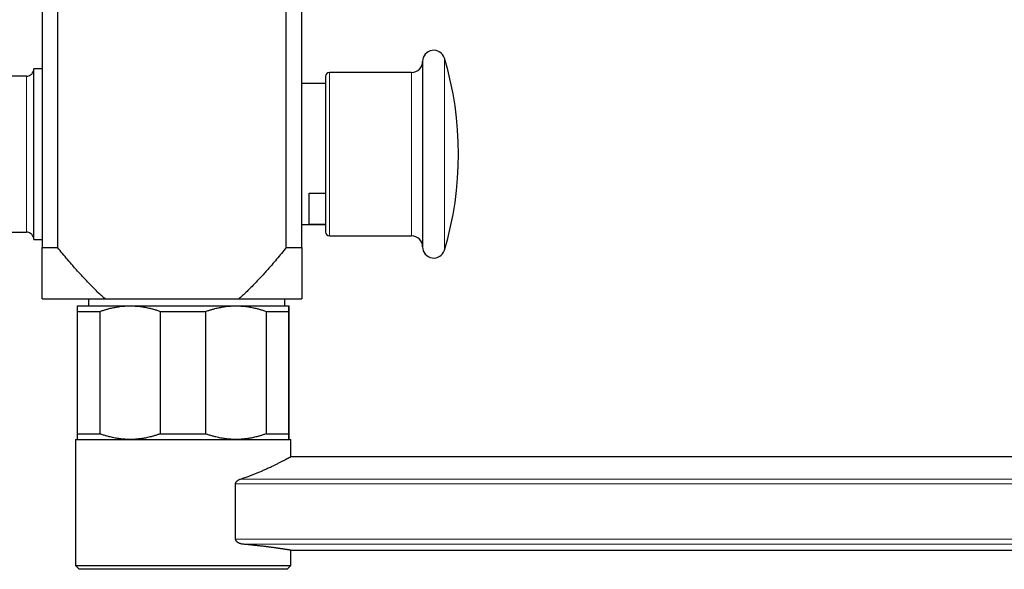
# Model space of a CAD drawing. Header units: millimetres. Extents: x 8 to 1267, y 12 to 683.
# Tile 44 of 48: x 931 to 1064, y 505 to 579. Entities that reach past the tile are written whole.
import ezdxf

# ---------------------------------------------------------------- set-up
doc = ezdxf.new("R2010")
doc.units = ezdxf.units.MM

msp = doc.modelspace()

# ---------------------------------------------------------------- linework, layer by layer
at = {"color": 7, "linetype": 'Continuous', "lineweight": 30}
for p, q in [((934.48, 584.85), (934.48, 548.4)), ((936.58, 584.85), (936.58, 548.4)), ((967.38, 548.4), (967.38, 584.85)), ((969.48, 548.4), (969.48, 584.85)), ((985.74, 573.48), (985.74, 554.73)), ((934.48, 572.48), (933.38, 572.48)), ((933.38, 549.48), (933.38, 572.48)), ((984.24, 571.98), (973.18, 571.98)), ((932.38, 571.48), (917.38, 571.48)), ((972.68, 570.48), (969.48, 570.48)), ((972.68, 571.48), (972.68, 555.73)), ((970.48, 555.74), (972.68, 555.74)), ((970.48, 551.49), (970.48, 555.74)), ((972.68, 555.73), (972.68, 550.48)), ((985.74, 554.73), (985.74, 548.48)), ((928.88, 550.48), (932.38, 550.48)), ((969.48, 551.48), (972.68, 551.48)), ((972.68, 551.49), (970.48, 551.49)), ((933.38, 549.48), (934.48, 549.48)), ((973.18, 549.98), (984.24, 549.98)), ((934.48, 548.4), (936.58, 548.4)), ((967.38, 548.4), (969.48, 548.4)), ((934.48, 541.48), (942.97, 541.48)), ((940.76, 541.48), (940.76, 540.54)), ((942.97, 541.48), (960.99, 541.48)), ((960.99, 541.48), (969.48, 541.48)), ((967.2, 540.54), (967.2, 541.48)), ((939.23, 540.54), (946.34, 540.54)), ((939.23, 539.79), (942.29, 539.79)), ((939.23, 539.79), (939.23, 523.29)), ((942.29, 523.29), (942.29, 539.79)), ((946.34, 540.54), (960.59, 540.54)), ((950.4, 539.79), (956.54, 539.79)), ((950.4, 539.79), (950.4, 523.29)), ((956.54, 523.29), (956.54, 539.79)), ((960.59, 540.54), (967.73, 540.54)), ((964.65, 539.79), (964.65, 523.29)), ((964.65, 539.79), (967.73, 539.79)), ((967.73, 523.29), (967.73, 539.79)), ((967.73, 539.79), (967.73, 523.29)), ((938.98, 522.54), (938.98, 505.54)), ((938.98, 522.54), (967.98, 522.54)), ((939.23, 523.29), (942.29, 523.29)), ((950.4, 523.29), (956.54, 523.29)), ((964.65, 523.29), (967.73, 523.29)), ((967.98, 520.21), (967.98, 522.54)), ((1263.58, 520.21), (967.98, 520.21)), ((960.56, 509.12), (960.56, 516.57)), ((967.98, 507.61), (1243.01, 507.61)), ((967.98, 505.54), (967.98, 507.61)), ((938.98, 505.54), (939.48, 505.04)), ((938.98, 505.54), (967.98, 505.54)), ((967.48, 505.04), (967.98, 505.54)), ((967.98, 505.54), (967.98, 505.54)), ((967.48, 505.04), (939.48, 505.04))]:
    msp.add_line(p, q, dxfattribs=at)
at = {"color": 252, "linetype": 'Continuous', "lineweight": 0}
for p, q in [((988.68, 573.91), (988.68, 554.51)), ((973.18, 571.98), (973.18, 555.48)), ((984.24, 571.98), (984.24, 555.48)), ((932.38, 550.48), (932.38, 571.48)), ((973.18, 555.48), (973.18, 549.98)), ((984.24, 555.48), (984.24, 549.98)), ((988.68, 554.51), (988.68, 548.05)), ((1254.32, 516.57), (960.56, 516.57)), ((961.19, 517.19), (1254.32, 517.19)), ((960.56, 509.12), (1254.32, 509.12)), ((1254.32, 508.42), (961.54, 508.42))]:
    msp.add_line(p, q, dxfattribs=at)
at = {"color": 7, "linetype": 'Continuous', "lineweight": 30}
for centre, radius, start, end in [((987.24, 573.48), 1.5, 16.6997, 180), ((984.24, 573.48), 1.5, 270, 0), ((945.58, 560.98), 45, 343.3003, 16.6997), ((932.38, 572.48), 1, 270, 0), ((973.18, 571.48), 0.5, 90, 180), ((932.38, 549.48), 1, 0, 90), ((973.18, 550.48), 0.5, 180, 270), ((984.24, 548.48), 1.5, 0, 90), ((987.24, 548.48), 1.5, 180, 343.3003)]:
    msp.add_arc(centre, radius, start, end, dxfattribs=at)
for points, knots in [([(934.48, 541.48), (934.48, 541.48), (934.48, 541.48), (934.48, 541.51), (934.48, 541.54), (934.48, 541.6), (934.48, 541.67), (934.48, 541.75), (934.48, 541.84), (934.48, 541.94), (934.48, 542.05), (934.48, 542.18), (934.48, 542.31), (934.48, 542.46), (934.48, 542.61), (934.48, 542.79), (934.48, 543), (934.48, 543.25), (934.48, 543.51), (934.48, 543.79), (934.48, 544.07), (934.48, 544.36), (934.48, 544.65), (934.48, 544.99), (934.48, 545.36), (934.48, 545.76), (934.48, 546.17), (934.48, 546.59), (934.48, 547.03), (934.48, 547.48), (934.48, 547.94), (934.48, 548.25), (934.48, 548.4)], [0, 0, 0, 0, 0.026954, 0.053918, 0.080872, 0.108185, 0.135509, 0.162823, 0.188223, 0.213634, 0.239048, 0.26445, 0.290086, 0.315722, 0.340861, 0.366, 0.401599, 0.437206, 0.472807, 0.507578, 0.542361, 0.577152, 0.611941, 0.646717, 0.690477, 0.734238, 0.777337, 0.820437, 0.865325, 0.910217, 0.955111, 1, 1, 1, 1]), ([(942.97, 541.48), (942.77, 541.65), (942.39, 542), (941.82, 542.54), (941.26, 543.09), (940.72, 543.65), (940.18, 544.22), (939.65, 544.8), (939.12, 545.38), (938.55, 546.04), (937.92, 546.77), (937.24, 547.58), (936.8, 548.13), (936.58, 548.4)], [0, 0, 0, 0, 0.082926, 0.165869, 0.248818, 0.331752, 0.414948, 0.498143, 0.580725, 0.663306, 0.775535, 0.887769, 1, 1, 1, 1]), ([(967.38, 548.4), (967.17, 548.14), (966.74, 547.61), (966.08, 546.82), (965.47, 546.1), (964.9, 545.46), (964.39, 544.88), (963.87, 544.31), (963.33, 543.74), (962.77, 543.17), (962.25, 542.65), (961.8, 542.21), (961.4, 541.84), (961.13, 541.6), (960.99, 541.48)], [0, 0, 0, 0, 0.108824, 0.217651, 0.326473, 0.408223, 0.489978, 0.57173, 0.653477, 0.740044, 0.82661, 0.884406, 0.942205, 1, 1, 1, 1]), ([(969.48, 548.4), (969.48, 548.2), (969.48, 547.8), (969.48, 547.21), (969.48, 546.69), (969.48, 546.21), (969.48, 545.8), (969.48, 545.39), (969.48, 545.02), (969.48, 544.68), (969.48, 544.38), (969.48, 544.08), (969.48, 543.79), (969.48, 543.52), (969.48, 543.26), (969.48, 543.02), (969.48, 542.81), (969.48, 542.63), (969.48, 542.48), (969.48, 542.33), (969.48, 542.2), (969.48, 542.07), (969.48, 541.95), (969.48, 541.84), (969.48, 541.75), (969.48, 541.67), (969.48, 541.6), (969.48, 541.54), (969.48, 541.51), (969.48, 541.48), (969.48, 541.48), (969.48, 541.48)], [0, 0, 0, 0, 0.058161, 0.116325, 0.174484, 0.218202, 0.261921, 0.305481, 0.349041, 0.384665, 0.420303, 0.455942, 0.491574, 0.527192, 0.561176, 0.595165, 0.629147, 0.654762, 0.680376, 0.705768, 0.73116, 0.757659, 0.784171, 0.810681, 0.837176, 0.864136, 0.891105, 0.918063, 0.945372, 0.972691, 1, 1, 1, 1]), ([(939.23, 540.54), (939.23, 540.54), (939.23, 540.54), (939.23, 540.53), (939.23, 540.49), (939.23, 540.45), (939.23, 540.39), (939.23, 540.34), (939.23, 540.27), (939.23, 540.18), (939.23, 540.08), (939.23, 539.94), (939.23, 539.84), (939.23, 539.79)], [0, 0, 0, 0, 0.031669, 0.1378, 0.243966, 0.3501, 0.430249, 0.510399, 0.589434, 0.668469, 0.778968, 0.889495, 1, 1, 1, 1]), ([(942.29, 539.79), (942.43, 539.84), (942.69, 539.93), (943.1, 540.06), (943.48, 540.16), (943.83, 540.25), (944.14, 540.31), (944.45, 540.37), (944.8, 540.43), (945.2, 540.48), (945.64, 540.52), (946.02, 540.54), (946.25, 540.54), (946.34, 540.54)], [0, 0, 0, 0, 0.102608, 0.205234, 0.307838, 0.38515, 0.462461, 0.539121, 0.615779, 0.7218, 0.827851, 0.93387, 1, 1, 1, 1]), ([(946.34, 540.54), (946.49, 540.54), (946.8, 540.53), (947.25, 540.5), (947.66, 540.46), (948.03, 540.41), (948.37, 540.35), (948.7, 540.28), (949.08, 540.2), (949.49, 540.09), (949.95, 539.95), (950.25, 539.84), (950.4, 539.79)], [0, 0, 0, 0, 0.109491, 0.219018, 0.32851, 0.411237, 0.493965, 0.57546, 0.656956, 0.771291, 0.885658, 1, 1, 1, 1]), ([(956.54, 539.79), (956.67, 539.84), (956.94, 539.93), (957.35, 540.06), (957.73, 540.16), (958.07, 540.25), (958.39, 540.31), (958.7, 540.37), (959.05, 540.43), (959.45, 540.48), (959.88, 540.52), (960.27, 540.54), (960.5, 540.54), (960.59, 540.54)], [0, 0, 0, 0, 0.102608, 0.205234, 0.307838, 0.38515, 0.462461, 0.539121, 0.615779, 0.7218, 0.827851, 0.93387, 1, 1, 1, 1]), ([(960.59, 540.54), (960.75, 540.54), (961.05, 540.53), (961.5, 540.5), (961.91, 540.46), (962.29, 540.41), (962.62, 540.35), (962.95, 540.28), (963.33, 540.2), (963.74, 540.09), (964.2, 539.95), (964.5, 539.84), (964.65, 539.79)], [0, 0, 0, 0, 0.109491, 0.219018, 0.32851, 0.411237, 0.493965, 0.57546, 0.656956, 0.771291, 0.885658, 1, 1, 1, 1]), ([(967.73, 539.79), (967.73, 539.83), (967.73, 539.9), (967.73, 540), (967.73, 540.1), (967.73, 540.18), (967.73, 540.26), (967.73, 540.32), (967.73, 540.37), (967.73, 540.41), (967.73, 540.45), (967.73, 540.48), (967.73, 540.51), (967.73, 540.53), (967.73, 540.54), (967.73, 540.54), (967.73, 540.54)], [0, 0, 0, 0, 0.07967, 0.15934, 0.239178, 0.319015, 0.399074, 0.479131, 0.539396, 0.599661, 0.660012, 0.720364, 0.802878, 0.885574, 0.968332, 1, 1, 1, 1]), ([(967.73, 540.54), (967.73, 540.54), (967.73, 540.53), (967.73, 540.5), (967.73, 540.46), (967.73, 540.41), (967.73, 540.35), (967.73, 540.28), (967.73, 540.2), (967.73, 540.09), (967.73, 539.95), (967.73, 539.84), (967.73, 539.79)], [0, 0, 0, 0, 0.109491, 0.219018, 0.32851, 0.411237, 0.493965, 0.57546, 0.656956, 0.771291, 0.885658, 1, 1, 1, 1]), ([(939.23, 523.29), (939.23, 523.24), (939.23, 523.14), (939.23, 523.01), (939.23, 522.9), (939.23, 522.82), (939.23, 522.75), (939.23, 522.69), (939.23, 522.63), (939.23, 522.59), (939.23, 522.55), (939.23, 522.54), (939.23, 522.54), (939.23, 522.54)], [0, 0, 0, 0, 0.106294, 0.212608, 0.318897, 0.399016, 0.479134, 0.558524, 0.637913, 0.748041, 0.858205, 0.968331, 1, 1, 1, 1]), ([(946.34, 522.54), (946.19, 522.54), (945.89, 522.54), (945.44, 522.57), (945.03, 522.62), (944.65, 522.67), (944.32, 522.73), (943.99, 522.8), (943.61, 522.88), (943.2, 522.99), (942.74, 523.13), (942.44, 523.24), (942.29, 523.29)], [0, 0, 0, 0, 0.109491, 0.219018, 0.32851, 0.411237, 0.493965, 0.57546, 0.656956, 0.771291, 0.885658, 1, 1, 1, 1]), ([(950.4, 523.29), (950.26, 523.24), (949.99, 523.15), (949.59, 523.02), (949.21, 522.92), (948.86, 522.83), (948.55, 522.76), (948.24, 522.7), (947.88, 522.65), (947.49, 522.6), (947.05, 522.56), (946.67, 522.54), (946.44, 522.54), (946.34, 522.54)], [0, 0, 0, 0, 0.102608, 0.205234, 0.307838, 0.38515, 0.462461, 0.539121, 0.615779, 0.7218, 0.827851, 0.93387, 1, 1, 1, 1]), ([(960.59, 522.54), (960.44, 522.54), (960.14, 522.54), (959.69, 522.57), (959.28, 522.62), (958.9, 522.67), (958.57, 522.73), (958.23, 522.8), (957.86, 522.88), (957.44, 522.99), (956.99, 523.13), (956.69, 523.24), (956.54, 523.29)], [0, 0, 0, 0, 0.1094905, 0.2190178, 0.3285103, 0.4112374, 0.4939649, 0.57546, 0.6569556, 0.7712912, 0.8856577, 1, 1, 1, 1]), ([(964.65, 523.29), (964.52, 523.24), (964.25, 523.15), (963.84, 523.02), (963.46, 522.92), (963.11, 522.83), (962.8, 522.76), (962.49, 522.7), (962.14, 522.65), (961.74, 522.6), (961.3, 522.56), (960.92, 522.54), (960.69, 522.54), (960.59, 522.54)], [0, 0, 0, 0, 0.102608, 0.205234, 0.307838, 0.38515, 0.462461, 0.539121, 0.615779, 0.7218, 0.827851, 0.93387, 1, 1, 1, 1]), ([(967.73, 522.54), (967.73, 522.54), (967.73, 522.54), (967.73, 522.55), (967.73, 522.57), (967.73, 522.6), (967.73, 522.64), (967.73, 522.7), (967.73, 522.76), (967.73, 522.83), (967.73, 522.89), (967.73, 522.97), (967.73, 523.07), (967.73, 523.17), (967.73, 523.25), (967.73, 523.29)], [0, 0, 0, 0, 0.031668, 0.111194, 0.190721, 0.270493, 0.350265, 0.449765, 0.549266, 0.608867, 0.668467, 0.751243, 0.834064, 0.917012, 1, 1, 1, 1]), ([(967.73, 523.29), (967.73, 523.24), (967.73, 523.14), (967.73, 523), (967.73, 522.89), (967.73, 522.81), (967.73, 522.74), (967.73, 522.68), (967.73, 522.63), (967.73, 522.59), (967.73, 522.56), (967.73, 522.54), (967.73, 522.54), (967.73, 522.54)], [0, 0, 0, 0, 0.10967, 0.219362, 0.329026, 0.411719, 0.494411, 0.576298, 0.658185, 0.743623, 0.829094, 0.914564, 1, 1, 1, 1]), ([(961.19, 517.19), (961.3, 517.22), (961.51, 517.3), (961.82, 517.4), (962.11, 517.51), (962.4, 517.61), (962.66, 517.71), (962.91, 517.81), (963.13, 517.9), (963.36, 517.99), (963.59, 518.08), (963.82, 518.18), (964.05, 518.28), (964.28, 518.38), (964.51, 518.48), (964.75, 518.59), (965, 518.71), (965.25, 518.82), (965.48, 518.93), (965.69, 519.03), (965.89, 519.13), (966.08, 519.22), (966.28, 519.32), (966.47, 519.42), (966.66, 519.51), (966.83, 519.6), (966.99, 519.68), (967.14, 519.76), (967.27, 519.83), (967.37, 519.89), (967.47, 519.94), (967.55, 519.98), (967.64, 520.03), (967.71, 520.07), (967.78, 520.11), (967.83, 520.14), (967.88, 520.16), (967.91, 520.18), (967.94, 520.19), (967.96, 520.21), (967.98, 520.21), (967.98, 520.21), (967.98, 520.21)], [0, 0, 0, 0, 0.027795, 0.052638, 0.077495, 0.102395, 0.127309, 0.148151, 0.169177, 0.190211, 0.212268, 0.234335, 0.258052, 0.281782, 0.30631, 0.330852, 0.359998, 0.389168, 0.416916, 0.444686, 0.466401, 0.494978, 0.523579, 0.552243, 0.580934, 0.609711, 0.638515, 0.667699, 0.696912, 0.719292, 0.741672, 0.764109, 0.786545, 0.81692, 0.83968, 0.862457, 0.885289, 0.908137, 0.931058, 0.953995, 0.976989, 1, 1, 1, 1]), ([(960.56, 516.57), (960.56, 516.58), (960.56, 516.61), (960.56, 516.65), (960.58, 516.69), (960.59, 516.73), (960.61, 516.77), (960.64, 516.82), (960.68, 516.87), (960.73, 516.93), (960.8, 516.99), (960.88, 517.05), (960.98, 517.1), (961.08, 517.15), (961.15, 517.17), (961.19, 517.19)], [0, 0, 0, 0, 0.041819, 0.083622, 0.125838, 0.166167, 0.207893, 0.251366, 0.333359, 0.417175, 0.501926, 0.627019, 0.751106, 0.875216, 1, 1, 1, 1]), ([(961.54, 508.42), (961.52, 508.43), (961.46, 508.43), (961.36, 508.45), (961.25, 508.48), (961.14, 508.51), (961.02, 508.56), (960.92, 508.62), (960.82, 508.68), (960.75, 508.74), (960.69, 508.8), (960.65, 508.85), (960.61, 508.92), (960.58, 508.98), (960.56, 509.04), (960.56, 509.09), (960.56, 509.12)], [0, 0, 0, 0, 0.071625, 0.14325, 0.241109, 0.33924, 0.437255, 0.534956, 0.615019, 0.695021, 0.74903, 0.803147, 0.856972, 0.901287, 0.94555, 1, 1, 1, 1]), ([(967.98, 507.61), (967.98, 507.61), (967.98, 507.61), (967.97, 507.62), (967.95, 507.62), (967.92, 507.62), (967.89, 507.63), (967.85, 507.64), (967.8, 507.64), (967.75, 507.65), (967.7, 507.66), (967.63, 507.67), (967.56, 507.68), (967.49, 507.69), (967.4, 507.7), (967.32, 507.72), (967.21, 507.73), (967.1, 507.75), (966.96, 507.77), (966.83, 507.79), (966.69, 507.81), (966.56, 507.83), (966.42, 507.85), (966.28, 507.87), (966.13, 507.89), (965.98, 507.91), (965.82, 507.94), (965.66, 507.96), (965.49, 507.98), (965.32, 508), (965.14, 508.03), (964.94, 508.05), (964.72, 508.08), (964.5, 508.11), (964.27, 508.14), (964.05, 508.16), (963.83, 508.19), (963.61, 508.21), (963.4, 508.24), (963.18, 508.26), (962.96, 508.28), (962.73, 508.31), (962.5, 508.33), (962.27, 508.36), (962.03, 508.38), (961.79, 508.4), (961.63, 508.42), (961.54, 508.42)], [0, 0, 0, 0, 0.016825, 0.043447, 0.067848, 0.092263, 0.114501, 0.13675, 0.158166, 0.179592, 0.201005, 0.222427, 0.243962, 0.265507, 0.287118, 0.308739, 0.330387, 0.356974, 0.38358, 0.407965, 0.432364, 0.454585, 0.476816, 0.498212, 0.519617, 0.541005, 0.562403, 0.583911, 0.605428, 0.62701, 0.648601, 0.670218, 0.696051, 0.721901, 0.745588, 0.769288, 0.790864, 0.812449, 0.833213, 0.853985, 0.87473, 0.895484, 0.916337, 0.937199, 0.958119, 0.979048, 1, 1, 1, 1])]:
    msp.add_open_spline(points, degree=3, knots=knots, dxfattribs=at)

doc.saveas('drawing.dxf')
